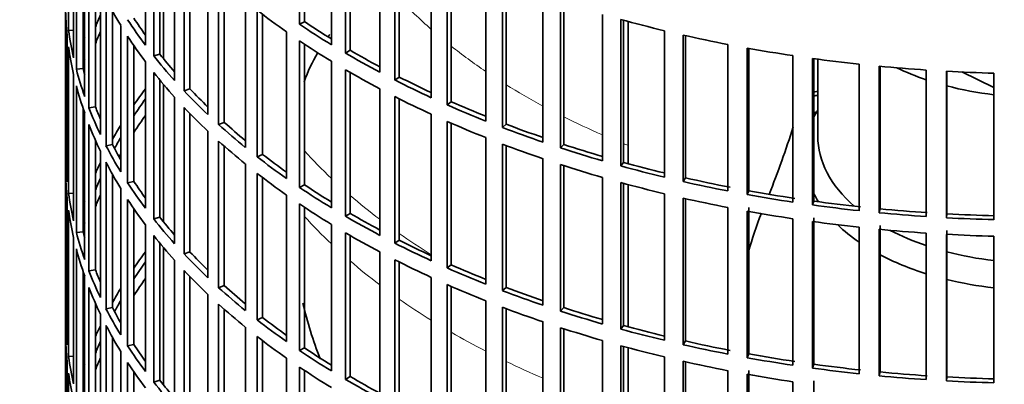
# Model space of a CAD drawing. Header units: millimetres. Extents: x 368 to 1243, y -1891 to 1693.
# Tile 4 of 23: x 943 to 1089, y -1639 to -1585. Entities that reach past the tile are written whole.
import ezdxf

# ---------------------------------------------------------------- set-up
doc = ezdxf.new("R2010")
doc.units = ezdxf.units.MM
for name, color, linetype in [('VSI184-254_GIUNT', 7, 'Continuous'), ('VSI344-454_FILTR', 7, 'Continuous'), ('VSI344-454_SUPPO', 7, 'Continuous')]:
    doc.layers.add(name, color=color, linetype=linetype)

# ---------------------------------------------------------------- blocks, each defined once
blk = doc.blocks.new('SE4')
at = {"layer": 'VSI184-254_GIUNT', "color": 7, "linetype": 'Continuous', "lineweight": 35}
blk.add_line((1061.25, -1591.07), (1061.25, -1602.44), dxfattribs=at)
for centre, major_axis, start_param, end_param in [((1093.75, -1577.94), (-32.5, 0), 0.875493, 1.038932), ((1093.75, -1577.94), (-32.5, 0), 1.14425, 1.369498), ((1093.75, -1605.27), (34.5, 0), -3.483762, -3.431632), ((1093.75, -1602.44), (-32.5, 0), 0, 0.584062), ((1093.75, -1605.27), (34.5, 0), 3.431632, 3.493649), ((1093.75, -1605.27), (34.5, 0), 3.683371, 3.841652), ((1093.75, -1602.44), (-32.5, 0), 0.835386, 1.038932), ((1093.75, -1602.44), (-32.5, 0), 1.14425, 1.369498), ((1093.75, -1605.27), (34.5, 0), 3.970564, 4.214307), ((1093.75, -1605.27), (34.5, 0), 4.312034, 4.522906)]:
    blk.add_ellipse(centre, major_axis=major_axis, ratio=0.57735, start_param=start_param, end_param=end_param, dxfattribs=at)
at = {"layer": 'VSI344-454_FILTR', "color": 7, "linetype": 'Continuous', "lineweight": 35}
for p, q in [((950.25, -1497.52), (950.25, -1737.57)), ((984.79, -1585.93), (984.79, -1564.29)), ((950.71, -1586.83), (950.71, -1565.19)), ((985.53, -1585.54), (985.53, -1564.79)), ((962.06, -1589.01), (962.06, -1567.37)), ((989.5, -1588.94), (989.5, -1567.31)), ((963.27, -1590.58), (963.27, -1568.95)), ((991.57, -1590.18), (991.57, -1568.55)), ((992.26, -1589.77), (992.26, -1568.95)), ((951.45, -1590.86), (951.45, -1569.23)), ((964.17, -1590.33), (964.17, -1570.06)), ((951.86, -1592.57), (951.86, -1570.93)), ((996.63, -1593), (996.63, -1571.37)), ((966.35, -1594.23), (966.35, -1572.6)), ((998.84, -1594.16), (998.84, -1572.52)), ((999.49, -1593.71), (999.49, -1572.84)), ((952.85, -1592.47), (952.85, -1574.24)), ((967.76, -1595.75), (967.76, -1574.12)), ((953.08, -1596.57), (953.08, -1574.93)), ((968.62, -1595.47), (968.62, -1575.02)), ((1004.23, -1596.77), (1004.23, -1575.13)), ((1006.58, -1597.83), (1006.58, -1576.19)), ((953.7, -1598.25), (953.7, -1576.62)), ((971.27, -1599.27), (971.27, -1577.63)), ((1007.17, -1597.36), (1007.17, -1576.45)), ((954.68, -1598.11), (954.68, -1578.96)), ((972.85, -1600.73), (972.85, -1579.1)), ((1012.27, -1600.21), (1012.27, -1578.58)), ((955.41, -1602.2), (955.41, -1580.56)), ((973.68, -1600.41), (973.68, -1579.84)), ((1014.75, -1601.18), (1014.75, -1579.54)), ((1015.28, -1600.69), (1015.28, -1579.74)), ((1020.71, -1603.33), (1020.71, -1581.69)), ((950.26, -1605.14), (950.26, -1583.5)), ((956.23, -1603.85), (956.23, -1582.21)), ((976.79, -1604.1), (976.79, -1582.46)), ((1023.3, -1604.19), (1023.3, -1582.55)), ((1023.77, -1603.68), (1023.77, -1582.71)), ((957.18, -1603.67), (957.18, -1583.98)), ((978.54, -1605.49), (978.54, -1583.86)), ((979.33, -1605.14), (979.33, -1584.46)), ((1029.51, -1606.1), (1029.51, -1584.46)), ((958.4, -1607.71), (958.4, -1586.08)), ((985.53, -1585.54), (984.79, -1585.93)), ((1032.19, -1606.85), (1032.19, -1585.22)), ((1032.6, -1606.32), (1032.6, -1585.33)), ((950.5, -1609.19), (950.5, -1587.56)), ((951.45, -1586.78), (950.71, -1586.83)), ((959.42, -1609.33), (959.42, -1587.69)), ((982.87, -1608.69), (982.87, -1587.06)), ((1038.62, -1608.5), (1038.62, -1586.87)), ((1041.38, -1609.15), (1041.38, -1587.51)), ((1041.72, -1608.61), (1041.72, -1587.59)), ((950.71, -1610.91), (950.71, -1589.27)), ((960.35, -1609.12), (960.35, -1589.08)), ((984.79, -1610.01), (984.79, -1588.38)), ((985.53, -1609.63), (985.53, -1588.87)), ((1047.99, -1610.54), (1047.99, -1588.9)), ((964.17, -1590.33), (963.27, -1590.58)), ((992.26, -1589.77), (991.57, -1590.18)), ((1050.83, -1611.07), (1050.83, -1589.43)), ((1051.1, -1610.52), (1051.1, -1589.48)), ((1057.59, -1612.19), (1057.59, -1590.55)), ((962.06, -1613.1), (962.06, -1591.46)), ((989.5, -1613.03), (989.5, -1591.39)), ((1060.48, -1612.61), (1060.48, -1590.97)), ((1060.69, -1612.04), (1060.69, -1591)), ((1067.37, -1613.45), (1067.37, -1591.81)), ((1070.3, -1613.75), (1070.3, -1592.11)), ((1070.44, -1613.18), (1070.44, -1592.13)), ((951.45, -1614.95), (951.45, -1593.31)), ((952.85, -1592.47), (951.86, -1592.57)), ((963.27, -1614.67), (963.27, -1593.03)), ((991.57, -1614.27), (991.57, -1592.63)), ((992.26, -1613.85), (992.26, -1593.04)), ((999.49, -1593.71), (998.84, -1594.16)), ((1077.27, -1614.32), (1077.27, -1592.68)), ((1080.24, -1614.5), (1080.24, -1592.86)), ((1080.3, -1613.92), (1080.3, -1592.86)), ((1087.25, -1614.78), (1087.25, -1593.14)), ((951.86, -1616.66), (951.86, -1595.02)), ((964.17, -1614.42), (964.17, -1594.15)), ((968.62, -1595.47), (967.76, -1595.75)), ((996.63, -1617.09), (996.63, -1595.45)), ((998.84, -1618.24), (998.84, -1596.61)), ((954.68, -1598.11), (953.7, -1598.25)), ((966.35, -1618.32), (966.35, -1596.68)), ((999.49, -1617.8), (999.49, -1596.93)), ((1007.17, -1597.36), (1006.58, -1597.83)), ((952.85, -1616.56), (952.85, -1598.33)), ((953.08, -1620.66), (953.08, -1599.02)), ((967.76, -1619.84), (967.76, -1598.2)), ((968.62, -1619.55), (968.62, -1599.11)), ((1004.23, -1620.85), (1004.23, -1599.22)), ((953.7, -1622.34), (953.7, -1600.7)), ((973.68, -1600.41), (972.85, -1600.73)), ((1006.58, -1621.91), (1006.58, -1600.28)), ((1007.17, -1621.45), (1007.17, -1600.54)), ((1015.28, -1600.69), (1014.75, -1601.18)), ((971.27, -1623.36), (971.27, -1601.72)), ((954.68, -1622.2), (954.68, -1603.05)), ((957.18, -1603.67), (956.23, -1603.85)), ((972.85, -1624.82), (972.85, -1603.18)), ((973.68, -1624.5), (973.68, -1603.92)), ((1012.27, -1624.3), (1012.27, -1602.66)), ((1014.75, -1625.26), (1014.75, -1603.63)), ((1015.28, -1624.77), (1015.28, -1603.83)), ((1023.77, -1603.68), (1023.3, -1604.19)), ((950.5, -1605.13), (950.26, -1605.14)), ((955.41, -1626.28), (955.41, -1604.64)), ((979.33, -1605.14), (978.54, -1605.49)), ((956.23, -1627.94), (956.23, -1606.3)), ((976.79, -1628.19), (976.79, -1606.55)), ((1020.71, -1627.42), (1020.71, -1605.78)), ((1023.3, -1628.28), (1023.3, -1606.64)), ((1023.77, -1627.77), (1023.77, -1606.79)), ((1032.6, -1606.32), (1032.19, -1606.85)), ((950.26, -1629.22), (950.26, -1607.58)), ((957.18, -1627.76), (957.18, -1608.07)), ((978.54, -1629.58), (978.54, -1607.94)), ((960.35, -1609.12), (959.42, -1609.33)), ((979.33, -1629.22), (979.33, -1608.55)), ((985.53, -1609.63), (984.79, -1610.01)), ((1029.51, -1630.18), (1029.51, -1608.55)), ((1032.19, -1630.94), (1032.19, -1609.3)), ((1032.6, -1630.41), (1032.6, -1609.41)), ((1041.72, -1608.61), (1041.38, -1609.15)), ((951.45, -1610.87), (950.71, -1610.91)), ((958.4, -1631.8), (958.4, -1610.16)), ((982.87, -1632.78), (982.87, -1611.14)), ((1038.62, -1632.59), (1038.62, -1610.95)), ((1051.1, -1610.52), (1050.83, -1611.07)), ((950.5, -1633.28), (950.5, -1611.64)), ((959.42, -1633.42), (959.42, -1611.78)), ((984.79, -1634.1), (984.79, -1612.46)), ((1041.38, -1633.24), (1041.38, -1611.6)), ((1041.72, -1632.69), (1041.72, -1611.68)), ((1060.69, -1612.04), (1060.48, -1612.61)), ((950.71, -1635), (950.71, -1613.36)), ((960.35, -1633.2), (960.35, -1613.17)), ((985.53, -1633.71), (985.53, -1612.96)), ((992.26, -1613.85), (991.57, -1614.27)), ((1047.99, -1634.63), (1047.99, -1612.99)), ((1050.83, -1635.16), (1050.83, -1613.52)), ((1051.1, -1634.6), (1051.1, -1612.97)), ((1070.44, -1613.18), (1070.3, -1613.75)), ((1080.3, -1613.92), (1080.24, -1614.5)), ((962.06, -1637.18), (962.06, -1615.55)), ((964.17, -1614.42), (963.27, -1614.67)), ((989.5, -1637.12), (989.5, -1615.48)), ((1057.59, -1636.28), (1057.59, -1614.64)), ((1060.48, -1636.69), (1060.48, -1615.06)), ((1060.69, -1636.13), (1060.69, -1614.49)), ((952.85, -1616.56), (951.86, -1616.66)), ((991.57, -1638.36), (991.57, -1616.72)), ((1067.37, -1637.54), (1067.37, -1615.9)), ((1070.3, -1637.84), (1070.3, -1616.2)), ((1070.44, -1637.27), (1070.44, -1615.63)), ((1077.27, -1638.4), (1077.27, -1616.77)), ((1080.24, -1638.58), (1080.24, -1616.95)), ((1080.3, -1638.01), (1080.3, -1616.37)), ((951.45, -1639.04), (951.45, -1617.4)), ((963.27, -1638.76), (963.27, -1617.12)), ((964.17, -1638.5), (964.17, -1618.23)), ((992.26, -1637.94), (992.26, -1617.12)), ((999.49, -1617.8), (998.84, -1618.24)), ((1087.25, -1638.87), (1087.25, -1617.23)), ((951.86, -1640.74), (951.86, -1619.11)), ((968.62, -1619.55), (967.76, -1619.84)), ((996.63, -1641.18), (996.63, -1619.54)), ((966.35, -1642.41), (966.35, -1620.77)), ((998.84, -1642.33), (998.84, -1620.69)), ((999.49, -1641.89), (999.49, -1621.02)), ((952.85, -1640.64), (952.85, -1622.41)), ((954.68, -1622.2), (953.7, -1622.34)), ((967.76, -1643.93), (967.76, -1622.29)), ((1007.17, -1621.45), (1006.58, -1621.91)), ((953.08, -1644.74), (953.08, -1623.11)), ((968.62, -1643.64), (968.62, -1623.19)), ((1004.23, -1644.94), (1004.23, -1623.3)), ((953.7, -1646.43), (953.7, -1624.79)), ((973.68, -1624.5), (972.85, -1624.82)), ((1006.58, -1646), (1006.58, -1624.36)), ((1007.17, -1645.53), (1007.17, -1624.62)), ((1015.28, -1624.77), (1014.75, -1625.26)), ((954.68, -1646.29), (954.68, -1627.14)), ((971.27, -1647.45), (971.27, -1625.81)), ((1012.27, -1648.39), (1012.27, -1626.75)), ((957.18, -1627.76), (956.23, -1627.94)), ((972.85, -1648.91), (972.85, -1627.27)), ((973.68, -1648.58), (973.68, -1628.01)), ((1014.75, -1649.35), (1014.75, -1627.71)), ((1015.28, -1648.86), (1015.28, -1627.91)), ((1023.77, -1627.77), (1023.3, -1628.28)), ((950.5, -1629.22), (950.26, -1629.22)), ((955.41, -1650.37), (955.41, -1628.73)), ((979.33, -1629.22), (978.54, -1629.58)), ((1020.71, -1651.5), (1020.71, -1629.87)), ((956.23, -1652.02), (956.23, -1630.39)), ((976.79, -1652.27), (976.79, -1630.64)), ((1023.3, -1652.36), (1023.3, -1630.73)), ((1023.77, -1651.85), (1023.77, -1630.88)), ((1032.6, -1630.41), (1032.19, -1630.94)), ((950.26, -1653.31), (950.26, -1631.67)), ((957.18, -1651.85), (957.18, -1632.16)), ((978.54, -1653.67), (978.54, -1632.03)), ((979.33, -1653.31), (979.33, -1632.64)), ((1029.51, -1654.27), (1029.51, -1632.63)), ((1041.72, -1632.69), (1041.38, -1633.24)), ((958.4, -1655.89), (958.4, -1634.25)), ((960.35, -1633.2), (959.42, -1633.42)), ((985.53, -1633.71), (984.79, -1634.1)), ((1032.19, -1655.03), (1032.19, -1633.39)), ((1032.6, -1654.5), (1032.6, -1633.5)), ((950.5, -1657.37), (950.5, -1635.73)), ((951.45, -1634.95), (950.71, -1635)), ((959.42, -1657.5), (959.42, -1635.87)), ((982.87, -1656.87), (982.87, -1635.23)), ((1038.62, -1656.68), (1038.62, -1635.04)), ((1041.38, -1657.32), (1041.38, -1635.69)), ((1041.72, -1656.78), (1041.72, -1635.76)), ((1051.1, -1634.6), (1050.83, -1635.16)), ((960.35, -1657.29), (960.35, -1637.25)), ((984.79, -1658.19), (984.79, -1636.55)), ((985.53, -1657.8), (985.53, -1637.05)), ((1047.99, -1658.71), (1047.99, -1637.07)), ((1051.1, -1658.69), (1051.1, -1637.05)), ((1060.69, -1636.13), (1060.48, -1636.69)), ((1070.44, -1637.27), (1070.3, -1637.84)), ((950.71, -1659.09), (950.71, -1637.45)), ((964.17, -1638.5), (963.27, -1638.76)), ((992.26, -1637.94), (991.57, -1638.36)), ((1050.83, -1659.24), (1050.83, -1637.61)), ((1057.59, -1660.36), (1057.59, -1638.73)), ((1060.69, -1660.22), (1060.69, -1638.58)), ((1080.3, -1638.01), (1080.24, -1638.58))]:
    blk.add_line(p, q, dxfattribs=at)
for centre, major_axis, start_param, end_param in [((1093.75, -1497.52), (143.5, 0), 2.974441, 5.121903), ((1093.75, -1582.64), (-143.5, 0), 0.010392, 0.059421), ((1093.75, -1558.55), (-143.5, 0), 0.289645, 0.338674), ((1093.75, -1604.27), (-142.5, 0), -0.242088, -0.219659), ((1093.75, -1556.1), (-142.5, 0), 0.359286, 0.391958), ((1093.75, -1534.46), (-143.5, 0), 0.63871, 0.68774), ((1093.75, -1556.1), (-143.5, 0), 0.359458, 0.408487), ((1093.75, -1532.01), (-143.5, 0), 0.708524, 0.757553), ((1093.75, -1532.01), (-142.5, 0), 0.708352, 0.750104), ((1093.75, -1510.38), (-143.5, 0), 1.127403, 1.176432), ((1093.75, -1580.19), (-143.5, 0), 0.080205, 0.129234), ((1093.75, -1604.27), (-143.5, 0), -0.199048, -0.190533), ((1093.75, -1606.72), (-142.5, 0), -0.242088, -0.219659), ((1093.75, -1558.55), (-143.5, 0), 0.359458, 0.408487), ((1093.75, -1510.38), (-143.5, 0), 1.197216, 1.246245), ((1093.75, -1582.64), (-143.5, 0), 0.080205, 0.129234), ((1093.75, -1534.46), (-143.5, 0), 0.708524, 0.757553), ((1093.75, -1556.1), (-143.5, 0), 0.429271, 0.4783), ((1093.75, -1556.1), (-142.5, 0), 0.429099, 0.464583), ((1093.75, -1532.01), (-143.5, 0), 0.778337, 0.827366), ((1093.75, -1532.01), (-142.5, 0), 0.778165, 0.820895), ((1093.75, -1510.38), (-143.5, 0), 1.267029, 1.316058), ((1093.75, -1604.27), (-142.5, 0), -0.160582, -0.149846), ((1093.75, -1510.38), (-143.5, 0), 1.336842, 1.385871), ((1093.75, -1510.38), (-143.5, 0), 1.406655, 1.455685), ((1093.75, -1580.19), (-143.5, 0), 0.150018, 0.199048), ((1093.75, -1580.19), (-142.5, 0), 0.149846, 0.160582), ((1093.75, -1558.55), (-143.5, 0), 0.429271, 0.4783), ((1093.75, -1534.46), (-143.5, 0), 0.778337, 0.827366), ((1093.75, -1532.01), (-142.5, 0), 0.847978, 0.891566), ((1093.75, -1510.38), (-143.5, 0), 1.476469, 1.525498), ((1093.75, -1582.64), (-143.5, 0), 0.150018, 0.199048), ((1093.75, -1532.01), (-143.5, 0), 0.84815, 0.897179), ((1093.75, -1628.36), (-143.5, 0), -0.408487, -0.377404), ((1093.75, -1556.1), (-143.5, 0), 0.499084, 0.548113), ((1093.75, -1556.1), (-142.5, 0), 0.498912, 0.536508), ((1093.75, -1534.46), (-143.5, 0), 0.84815, 0.897179), ((1093.75, -1676.53), (-143.5, 0), -1.342333, -1.336842), ((1093.75, -1676.53), (-142.5, 0), -1.340701, -1.33667), ((1093.75, -1580.19), (-142.5, 0), 0.219659, 0.242088), ((1093.75, -1628.36), (-142.5, 0), -0.391958, -0.359286), ((1093.75, -1532.01), (-143.5, 0), 0.917963, 0.966992), ((1093.75, -1532.01), (-142.5, 0), 0.917791, 0.962144), ((1093.75, -1580.19), (-143.5, 0), 0.219831, 0.268861), ((1093.75, -1630.81), (-142.5, 0), -0.391958, -0.359286), ((1093.75, -1558.55), (-143.5, 0), 0.499084, 0.548113), ((1093.75, -1678.98), (-142.5, 0), -1.340701, -1.33667), ((1093.75, -1582.64), (-143.5, 0), 0.219831, 0.268861), ((1093.75, -1628.36), (-143.5, 0), -0.338674, -0.312019), ((1093.75, -1556.1), (-143.5, 0), 0.568897, 0.617927), ((1093.75, -1556.1), (-142.5, 0), 0.568725, 0.607984), ((1093.75, -1534.46), (-143.5, 0), 0.917963, 0.966992), ((1093.75, -1532.01), (-142.5, 0), 0.987604, 1.032651), ((1093.75, -1532.01), (-143.5, 0), 0.987776, 1.036806), ((1093.75, -1580.19), (-143.5, 0), 0.289645, 0.338674), ((1093.75, -1580.19), (-142.5, 0), 0.289473, 0.318152), ((1093.75, -1628.36), (-142.5, 0), -0.318152, -0.297119), ((1093.75, -1558.55), (-143.5, 0), 0.568897, 0.617927), ((1093.75, -1534.46), (-143.5, 0), 0.987776, 1.036806), ((1093.75, -1532.01), (-142.5, 0), 1.057417, 1.103102), ((1093.75, -1604.27), (-143.5, 0), 0.010392, 0.059421), ((1093.75, -1630.81), (-142.5, 0), -0.318152, -0.312726), ((1093.75, -1556.1), (-142.5, 0), 0.638538, 0.679153), ((1093.75, -1532.01), (-143.5, 0), 1.057589, 1.106619), ((1093.75, -1628.36), (-143.5, 0), -0.268861, -0.248955), ((1093.75, -1582.64), (-143.5, 0), 0.289645, 0.338674), ((1093.75, -1556.1), (-143.5, 0), 0.63871, 0.68774), ((1093.75, -1534.46), (-143.5, 0), 1.057589, 1.106619), ((1093.75, -1532.01), (-142.5, 0), 1.127231, 1.17351), ((1093.75, -1606.72), (-143.5, 0), 0.010392, 0.059421), ((1093.75, -1558.55), (-143.5, 0), 0.63871, 0.68774), ((1093.75, -1532.01), (-143.5, 0), 1.127403, 1.176432), ((1093.75, -1628.36), (-142.5, 0), -0.242088, -0.219659), ((1093.75, -1580.19), (-143.5, 0), 0.359458, 0.408487), ((1093.75, -1580.19), (-142.5, 0), 0.359286, 0.391958), ((1093.75, -1556.1), (-142.5, 0), 0.708352, 0.750104), ((1093.75, -1534.46), (-143.5, 0), 1.127403, 1.176432), ((1093.75, -1532.01), (-143.5, 0), 1.197216, 1.246245), ((1093.75, -1532.01), (-142.5, 0), 1.197044, 1.246417), ((1093.75, -1604.27), (-143.5, 0), 0.080205, 0.129234), ((1093.75, -1630.81), (-142.5, 0), -0.242088, -0.219659), ((1093.75, -1556.1), (-143.5, 0), 0.708524, 0.757553), ((1093.75, -1532.01), (-143.5, 0), 1.267029, 1.316058), ((1093.75, -1532.01), (-142.5, 0), 1.266857, 1.31623), ((1093.75, -1628.36), (-143.5, 0), -0.199048, -0.190533), ((1093.75, -1582.64), (-143.5, 0), 0.359458, 0.408487), ((1093.75, -1558.55), (-143.5, 0), 0.708524, 0.757553), ((1093.75, -1534.46), (-143.5, 0), 1.197216, 1.246245), ((1093.75, -1532.01), (-143.5, 0), 1.336842, 1.385871), ((1093.75, -1532.01), (-142.5, 0), 1.33667, 1.386044), ((1093.75, -1606.72), (-143.5, 0), 0.080205, 0.129234), ((1093.75, -1556.1), (-142.5, 0), 0.778165, 0.820895), ((1093.75, -1534.46), (-143.5, 0), 1.267029, 1.316058), ((1093.75, -1532.01), (-143.5, 0), 1.406655, 1.455685), ((1093.75, -1532.01), (-142.5, 0), 1.406483, 1.455857), ((1093.75, -1532.01), (-142.5, 0), 1.476296, 1.52567), ((1093.75, -1628.36), (-142.5, 0), -0.160582, -0.149846), ((1093.75, -1580.19), (-143.5, 0), 0.429271, 0.4783), ((1093.75, -1580.19), (-142.5, 0), 0.429099, 0.464583), ((1093.75, -1556.1), (-143.5, 0), 0.778337, 0.827366), ((1093.75, -1534.46), (-143.5, 0), 1.336842, 1.385871), ((1093.75, -1532.01), (-143.5, 0), 1.476469, 1.525498), ((1093.75, -1604.27), (-143.5, 0), 0.150018, 0.199048), ((1093.75, -1604.27), (-142.5, 0), 0.149846, 0.160582), ((1093.75, -1558.55), (-143.5, 0), 0.778337, 0.827366), ((1093.75, -1534.46), (-143.5, 0), 1.406655, 1.455685), ((1093.75, -1534.46), (-143.5, 0), 1.476469, 1.525498), ((1093.75, -1582.64), (-143.5, 0), 0.429271, 0.4783), ((1093.75, -1556.1), (-143.5, 0), 0.84815, 0.897179), ((1093.75, -1556.1), (-142.5, 0), 0.847978, 0.891566), ((1093.75, -1606.72), (-143.5, 0), 0.150018, 0.199048), ((1093.75, -1652.45), (-143.5, 0), -0.408487, -0.377404), ((1093.75, -1580.19), (-143.5, 0), 0.499084, 0.548113), ((1093.75, -1580.19), (-142.5, 0), 0.498912, 0.536508), ((1093.75, -1652.45), (-142.5, 0), -0.391958, -0.359286), ((1093.75, -1558.55), (-143.5, 0), 0.84815, 0.897179), ((1093.75, -1604.27), (-143.5, 0), 0.219831, 0.268861), ((1093.75, -1604.27), (-142.5, 0), 0.219659, 0.242088), ((1093.75, -1582.64), (-143.5, 0), 0.499084, 0.548113), ((1093.75, -1556.1), (-143.5, 0), 0.917963, 0.966992), ((1093.75, -1556.1), (-142.5, 0), 0.917791, 0.962144), ((1093.75, -1654.9), (-142.5, 0), -0.391958, -0.359286), ((1093.75, -1606.72), (-143.5, 0), 0.219831, 0.268861), ((1093.75, -1652.45), (-143.5, 0), -0.338674, -0.312019), ((1093.75, -1580.19), (-143.5, 0), 0.568897, 0.617927), ((1093.75, -1580.19), (-142.5, 0), 0.568725, 0.607984), ((1093.75, -1558.55), (-143.5, 0), 0.917963, 0.966992), ((1093.75, -1556.1), (-143.5, 0), 0.987776, 1.036806), ((1093.75, -1556.1), (-142.5, 0), 0.987604, 1.032651), ((1093.75, -1652.45), (-142.5, 0), -0.318152, -0.297119), ((1093.75, -1604.27), (-143.5, 0), 0.289645, 0.338674), ((1093.75, -1604.27), (-142.5, 0), 0.289473, 0.318152), ((1093.75, -1582.64), (-143.5, 0), 0.568897, 0.617927), ((1093.75, -1558.55), (-143.5, 0), 0.987776, 1.036806), ((1093.75, -1556.1), (-143.5, 0), 1.057589, 1.106619), ((1093.75, -1556.1), (-142.5, 0), 1.057417, 1.103102), ((1093.75, -1628.36), (-143.5, 0), 0.010392, 0.059421), ((1093.75, -1580.19), (-143.5, 0), 0.63871, 0.68774), ((1093.75, -1580.19), (-142.5, 0), 0.638538, 0.679153), ((1093.75, -1652.45), (-143.5, 0), -0.268861, -0.248955), ((1093.75, -1606.72), (-143.5, 0), 0.289645, 0.338674), ((1093.75, -1558.55), (-143.5, 0), 1.057589, 1.106619), ((1093.75, -1556.1), (-143.5, 0), 1.127403, 1.176432), ((1093.75, -1556.1), (-142.5, 0), 1.127231, 1.17351), ((1093.75, -1630.81), (-143.5, 0), 0.010392, 0.059421), ((1093.75, -1652.45), (-142.5, 0), -0.242088, -0.219659), ((1093.75, -1582.64), (-143.5, 0), 0.63871, 0.68774), ((1093.75, -1556.1), (-142.5, 0), 1.197044, 1.246417), ((1093.75, -1604.27), (-143.5, 0), 0.359458, 0.408487), ((1093.75, -1604.27), (-142.5, 0), 0.359286, 0.391958), ((1093.75, -1580.19), (-143.5, 0), 0.708524, 0.757553), ((1093.75, -1580.19), (-142.5, 0), 0.708352, 0.750104), ((1093.75, -1558.55), (-143.5, 0), 1.127403, 1.176432), ((1093.75, -1556.1), (-143.5, 0), 1.197216, 1.246245), ((1093.75, -1628.36), (-143.5, 0), 0.080205, 0.129234), ((1093.75, -1654.9), (-142.5, 0), -0.242088, -0.219659), ((1093.75, -1606.72), (-143.5, 0), 0.359458, 0.408487), ((1093.75, -1558.55), (-143.5, 0), 1.197216, 1.246245), ((1093.75, -1556.1), (-143.5, 0), 1.267029, 1.316058), ((1093.75, -1556.1), (-142.5, 0), 1.266857, 1.31623), ((1093.75, -1652.45), (-143.5, 0), -0.199048, -0.190533), ((1093.75, -1582.64), (-143.5, 0), 0.708524, 0.757553), ((1093.75, -1556.1), (-143.5, 0), 1.336842, 1.385871), ((1093.75, -1556.1), (-142.5, 0), 1.33667, 1.386044), ((1093.75, -1556.1), (-142.5, 0), 1.406483, 1.455857), ((1093.75, -1630.81), (-143.5, 0), 0.080205, 0.129234), ((1093.75, -1604.27), (-143.5, 0), 0.429271, 0.4783), ((1093.75, -1604.27), (-142.5, 0), 0.429099, 0.464583), ((1093.75, -1580.19), (-143.5, 0), 0.778337, 0.827366), ((1093.75, -1580.19), (-142.5, 0), 0.778165, 0.820895), ((1093.75, -1558.55), (-143.5, 0), 1.267029, 1.316058), ((1093.75, -1556.1), (-143.5, 0), 1.406655, 1.455685), ((1093.75, -1556.1), (-143.5, 0), 1.476469, 1.525498), ((1093.75, -1556.1), (-142.5, 0), 1.476296, 1.52567)]:
    blk.add_ellipse(centre, major_axis=major_axis, ratio=0.57735, start_param=start_param, end_param=end_param, dxfattribs=at)
at = {"layer": 'VSI344-454_SUPPO', "color": 7, "linetype": 'Continuous', "lineweight": 35}
for p, q in [((964.72, -1591.02), (964.72, -1570.72)), ((1033.27, -1606.51), (1033.27, -1585.51)), ((1082.49, -1592.97), (1087.25, -1595.28)), ((964.72, -1615.11), (964.72, -1594.81)), ((1033.27, -1630.6), (1033.27, -1609.6)), ((964.72, -1639.19), (964.72, -1618.9)), ((1033.27, -1654.68), (1033.27, -1633.68))]:
    blk.add_line(p, q, dxfattribs=at)
for centre, radius, start, end in [((1012.15, -1604.46), 28.53, 143.4102, 144.2456), ((1012.15, -1604.46), 28.53, 149.8113, 159.3783), ((915.14, -1555.86), 149.49, 338.3358, 342.3932), ((1107.27, -1635.23), 58.39, 158.4859, 164.357), ((1044.3, -1613.24), 60.63, 193.2256, 201.3404)]:
    blk.add_arc(centre, radius, start, end, dxfattribs=at)
at = {"layer": 'VSI344-454_SUPPO', "color": 4, "linetype": 'Continuous', "lineweight": 9}
for centre, major_axis, start_param, end_param in [((1093.75, -1552.86), (-106.99, 0), 0.492641, 0.579522), ((1093.75, -1552.86), (-106.99, 0), 0.627902, 0.705081), ((1093.75, -1552.86), (-106.99, 0), 0.747348, 0.819367), ((1093.75, -1552.86), (-106.99, 0), 0.857735, 0.926692), ((1093.75, -1552.86), (-106.99, 0), 0.962313, 0.96998), ((1093.75, -1572.1), (-122, 0), 0.479891, 0.546105), ((1093.75, -1572.1), (-122, 0), 0.588316, 0.649986), ((1093.75, -1581.78), (-122, 0), 0.479891, 0.546105), ((1093.75, -1572.1), (-122, 0), 0.687784, 0.746968), ((1093.75, -1581.78), (-122, 0), 0.588316, 0.649986), ((1093.75, -1581.78), (-122, 0), 0.687784, 0.746968), ((1093.75, -1581.78), (-122, 0), 0.781768, 0.839497), ((1093.75, -1581.78), (-122, 0), 0.872093, 0.928959)]:
    blk.add_ellipse(centre, major_axis=major_axis, ratio=0.57735, start_param=start_param, end_param=end_param, dxfattribs=at)

msp = doc.modelspace()

# ---------------------------------------------------------------- block references
msp.add_blockref('SE4', (0, 0))

doc.saveas('drawing.dxf')
